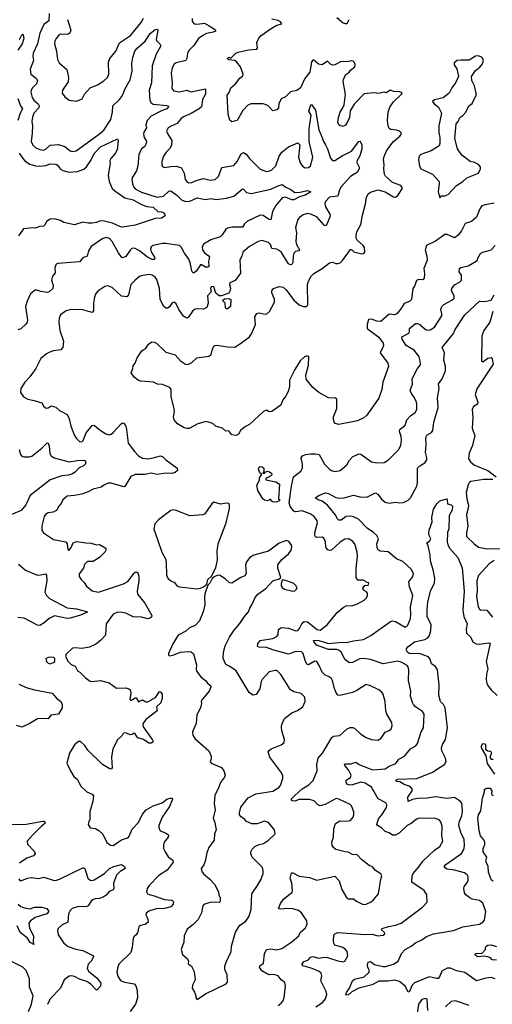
# Model space of a CAD drawing. Extents: x 2057697 to 2160550, y 827490 to 1016834.
# Tile 110 of 256: x 2108074 to 2112576, y 867623 to 876995. Entities that reach past the tile are written whole.
import ezdxf

# ---------------------------------------------------------------- set-up
doc = ezdxf.new("R2010")
doc.units = 0

msp = doc.modelspace()

# ---------------------------------------------------------------- linework, layer by layer
at = {"layer": '0CON20XD'}
for points in [[(2108354.7, 877055), (2108350.5, 876985), (2108305, 876950.5), (2108265.9, 876865), (2108244, 876765), (2108201.8, 876675), (2108198.8, 876645), (2108205.9, 876605), (2108173.6, 876525), (2108179.4, 876475), (2108233.8, 876433.8), (2108243.3, 876415), (2108233.3, 876385), (2108195.6, 876345), (2108184.5, 876325), (2108181.8, 876305), (2108192.7, 876255), (2108208.5, 876228.5), (2108248.9, 876195), (2108260, 876175), (2108255.3, 876154.7), (2108210.4, 876105), (2108195, 876066.7), (2108190.4, 876025), (2108195.6, 875985), (2108193.3, 875915), (2108183.6, 875835), (2108199.4, 875799.4), (2108226.4, 875776.4), (2108265, 875758.1), (2108305, 875754.4), (2108325, 875764.3), (2108365, 875800), (2108445, 875806.7), (2108505, 875786.7), (2108555, 875745.6), (2108575, 875740.8), (2108612.1, 875747.9), (2108835, 875907.7), (2108875, 875944.5), (2108941.8, 876045), (2108958.5, 876115), (2108960.8, 876175), (2109025, 876234.3), (2109045, 876260.8), (2109064.4, 876295), (2109077.1, 876335), (2109127.2, 876422.8), (2109144.7, 876505), (2109143.8, 876576.2), (2109150.5, 876635), (2109172.1, 876695), (2109193.5, 876725), (2109268.1, 876791.9), (2109317.6, 876862.4)], [(2109716.4, 877005), (2109716.4, 876976.4), (2109736.3, 876956.3), (2109765, 876952.3), (2109835, 876962.5), (2109877.6, 876937.6), (2109928.8, 876905), (2109938.8, 876895), (2109938.8, 876885), (2109917.5, 876875), (2109855, 876863.8), (2109817.8, 876845), (2109778.5, 876815), (2109731.9, 876748.1), (2109688.6, 876705), (2109674.2, 876675), (2109666.9, 876625), (2109658, 876605), (2109565, 876585.7), (2109545, 876572), (2109525.8, 876535), (2109518.6, 876485), (2109527.1, 876395), (2109524.4, 876344.4), (2109538.6, 876318.6), (2109595, 876307.1), (2109665, 876324.4), (2109705, 876309.5), (2109845.6, 876335.6), (2109845.6, 876285), (2109816.9, 876235), (2109805.5, 876165), (2109785, 876145.5), (2109708.9, 876101.1), (2109635, 876070.6), (2109609.4, 876050.6), (2109575, 876007.5), (2109517.8, 875982.2), (2109489.2, 875965), (2109474.2, 875935), (2109480.7, 875910.7), (2109522.5, 875845), (2109520.8, 875805), (2109506.8, 875773.2), (2109468.6, 875735), (2109445, 875696.7), (2109427.5, 875645), (2109427.7, 875607.7), (2109435.9, 875595.9), (2109455, 875588), (2109515, 875598.6), (2109565, 875600), (2109614.3, 875584.3), (2109640.8, 875535), (2109650, 875475), (2109665.8, 875455), (2109685, 875443.1), (2109715, 875444.4), (2109756.1, 875463.9), (2109825, 875482.2), (2109888.3, 875468.3), (2109935.5, 875474.5), (2109967, 875503), (2110000.9, 875589.1), (2110115, 875606.9), (2110146.4, 875643.6), (2110185, 875717.1), (2110205, 875729.2), (2110232.9, 875715), (2110264.6, 875674.6), (2110365, 875572.5), (2110425, 875550.8), (2110445, 875551.4), (2110473.6, 875563.6), (2110512.9, 875605), (2110545, 875696.2), (2110571.4, 875735), (2110635, 875785.8), (2110725, 875823.3), (2110741.2, 875805), (2110731.4, 875685), (2110745, 875631.2), (2110769.3, 875599.3), (2110795, 875584.5), (2110825, 875589.4), (2110844.3, 875605), (2110866.9, 875685), (2110832.5, 875835), (2110831.8, 875955), (2110850, 876085), (2110828.2, 876125), (2110845, 876173.8), (2110855, 876186.2), (2110891.1, 876135), (2110922.3, 875945), (2110947.3, 875895), (2110967.3, 875835), (2110986.4, 875803.6), (2111005.9, 875765.9), (2111035, 875675.8), (2111054.6, 875654.6), (2111075, 875653.6), (2111145, 875699.6), (2111236, 875744), (2111305, 875833.8), (2111317.5, 875837.5), (2111334.2, 875805), (2111331.9, 875765), (2111315, 875698.8), (2111283.2, 875643.2), (2111310, 875585), (2111292.9, 875545), (2111225, 875502.2), (2111135.9, 875404.1), (2111119.1, 875375), (2111105.4, 875314.6), (2111025.3, 875304.7), (2110988, 875265), (2110981.4, 875245), (2110986.9, 875215), (2111027.1, 875145), (2111031.9, 875125), (2110995, 875033.3), (2110975, 875040), (2110906.6, 875116.6), (2110846.7, 875145), (2110815, 875150), (2110775, 875137.1), (2110738.8, 875111.2), (2110725, 875092.5), (2110702.1, 875017.9), (2110711.2, 874965), (2110703.6, 874885), (2110710, 874855), (2110738.6, 874805), (2110734.2, 874795.8), (2110702.5, 874787.5), (2110686.9, 874773.1), (2110678.8, 874745), (2110677.1, 874685), (2110665.9, 874664.1), (2110655, 874660), (2110635, 874671.5), (2110567.4, 874777.4), (2110545, 874798.1), (2110525, 874811.1), (2110475.8, 874815.8), (2110463.3, 874855), (2110442.9, 874875), (2110385, 874892.5), (2110345, 874882), (2110264, 874835), (2110199.1, 874780.9), (2110190.8, 874745), (2110171.7, 874708.3), (2110176.7, 874583.3), (2110126.6, 874513.4), (2110075, 874490), (2110071.8, 874475), (2110080.8, 874439.2), (2110075, 874410), (2110067, 874393), (2109995, 874367.5), (2109975, 874366.2), (2109941.1, 874391.1), (2109925, 874450.8), (2109915, 874455.5), (2109898.8, 874451.2), (2109891.2, 874435), (2109898.8, 874405), (2109862, 874365), (2109870, 874295), (2109856.2, 874255), (2109825, 874238.8), (2109765, 874242.9), (2109745, 874238.6), (2109720.5, 874219.5), (2109678.7, 874161.3), (2109665, 874154.4), (2109635, 874174.3), (2109588.6, 874235), (2109565, 874290), (2109545, 874307.5), (2109523.6, 874296.4), (2109503.9, 874266.1), (2109485, 874250), (2109465, 874248.8), (2109445.7, 874265.7), (2109410.9, 874330.9), (2109404.5, 874435.5), (2109380.8, 874520.8), (2109365, 874545.6), (2109335, 874564.4), (2109315, 874568.6), (2109245, 874560), (2109215, 874548.8), (2109173.6, 874516.4), (2109134.4, 874475), (2109111.4, 874375), (2109095, 874357.1), (2109045, 874362.7), (2108995, 874406.9), (2108955, 874445.8), (2108915, 874462.5), (2108884.3, 874455.7), (2108818.6, 874411.4), (2108800.3, 874389.7), (2108787.5, 874355), (2108775.8, 874295), (2108775.9, 874224.1), (2108765, 874208.8), (2108675, 874234.4), (2108565, 874237.5), (2108516.2, 874225), (2108464, 874185), (2108451.2, 874155), (2108448, 874115), (2108455.8, 874035), (2108492, 873935), (2108485.6, 873874.4), (2108465, 873852.5), (2108395, 873842.9), (2108352.1, 873827.9), (2108328, 873815), (2108275, 873769.2), (2108228, 873675), (2108171.2, 873595), (2108124.4, 873545.6), (2108085.9, 873484.1), (2108081.2, 873445), (2108110, 873405), (2108152.7, 873382.7), (2108211.2, 873368.8), (2108285, 873348.8), (2108305, 873313.3), (2108325, 873296.7), (2108345, 873300), (2108375, 873317.8), (2108417.6, 873307.6), (2108455, 873276.4), (2108526.1, 873236.1), (2108546, 873195), (2108562, 873125), (2108595.8, 873035.8), (2108610.6, 873010.6), (2108645, 872980), (2108665, 872978), (2108680.3, 872989.7), (2108707.3, 873062.7), (2108765, 873132), (2108785, 873134), (2108830, 873095), (2108895, 873052.5), (2108925, 873044.2), (2108945, 873049.2), (2108966, 873065), (2109040.9, 873149.1), (2109055, 873156.2), (2109065, 873153.8), (2109079.7, 873139.7), (2109089.2, 873115), (2109108.6, 872965), (2109167.1, 872885), (2109205.7, 872845), (2109245, 872820.5), (2109295, 872814.5), (2109346.2, 872823.8), (2109415, 872842), (2109435, 872836.7), (2109466.1, 872806.1), (2109573.8, 872725), (2109576, 872705), (2109556.1, 872683.9), (2109525, 872676.4), (2109465, 872678.8), (2109385, 872665.7), (2109325, 872679.4), (2109265, 872665.6), (2109175, 872665.7), (2109133, 872647), (2109075, 872552), (2109065, 872549.2), (2108945, 872584.3), (2108916.8, 872583.2), (2108881.4, 872568.6), (2108848.8, 872545), (2108773.7, 872526.3), (2108725, 872499.4), (2108665, 872480), (2108595, 872466), (2108525, 872460.8), (2108486.2, 872425), (2108470, 872390), (2108446.7, 872365), (2108425, 872323.8), (2108392.7, 872307.3), (2108345, 872301.4), (2108319.2, 872285), (2108306.7, 872265), (2108294.2, 872214.2), (2108286.1, 872176.1), (2108286.1, 872136.1), (2108300.5, 872110.5), (2108395, 872046.2), (2108514.4, 872024.4), (2108526.9, 872006.9), (2108533.3, 871953.3), (2108540, 871945), (2108546.7, 871945), (2108565, 871972.5), (2108584, 872015), (2108615, 872029.4), (2108705, 872014.2), (2108755, 872012.9), (2108805, 871996.7), (2108835, 872000), (2108896.1, 871966.1), (2108895.8, 871945), (2108885.7, 871925), (2108835, 871876.7), (2108775, 871837.5), (2108721.7, 871838.3), (2108691.7, 871808.3), (2108682.5, 871775), (2108641.2, 871718.8), (2108642, 871695), (2108661.2, 871665), (2108687.9, 871637.9), (2108711.7, 871601.7), (2108765, 871558.8), (2108825, 871546), (2109063.8, 871625), (2109103, 871647), (2109165, 871726), (2109175, 871736.7), (2109195, 871736.7), (2109207.9, 871697.9), (2109208.8, 871655), (2109194.4, 871554.4), (2109197.9, 871527.9), (2109265, 871440), (2109331.4, 871325), (2109331.3, 871308.7), (2109315, 871296.9), (2109295, 871293.5), (2109235, 871308.9), (2109155, 871310.8), (2109085.5, 871345.5), (2109051.7, 871351.7), (2109005, 871354.2), (2108966.2, 871335), (2108899.2, 871245), (2108892.5, 871135), (2108843.8, 871085), (2108799.7, 871050.3), (2108737.9, 871022.1), (2108665, 871008.6), (2108605, 871017.5), (2108576.1, 871013.9), (2108516.7, 870955), (2108510, 870935), (2108535, 870886.7), (2108565, 870856.7), (2108603, 870843), (2108625, 870797.5), (2108647.5, 870785), (2108700.9, 870730.9), (2108745, 870700), (2108765, 870695.7), (2108845, 870706), (2108925, 870683.3), (2108995, 870631.2), (2109085, 870635.8), (2109115, 870626.7), (2109126.2, 870615), (2109134, 870585), (2109123.3, 870525), (2109133.9, 870513.9), (2109175, 870538.8), (2109185, 870538.8), (2109205, 870502.5), (2109245, 870520), (2109275, 870502.9), (2109295, 870503.5), (2109367.7, 870542.3), (2109405, 870600.8), (2109420, 870595), (2109432.5, 870575), (2109432.2, 870537.8), (2109417.8, 870492.2), (2109376.2, 870455), (2109383.8, 870415), (2109275.7, 870335), (2109247.3, 870292.7), (2109250.9, 870265), (2109337.1, 870145), (2109345.8, 870125), (2109342.7, 870117.3), (2109325, 870108.6), (2109305, 870108.9), (2109253.1, 870143.1), (2109198.3, 870158.3), (2109188.8, 870171.2)], [(2108531.2, 876995), (2108560, 876895), (2108555.3, 876874.7), (2108545, 876862.2), (2108525, 876853.3), (2108462.4, 876857.6), (2108444, 876845), (2108421.4, 876815), (2108408.7, 876791.3), (2108404.4, 876765), (2108426.4, 876696.4), (2108434.4, 876615), (2108449.2, 876585), (2108522.1, 876522.1), (2108539.4, 876445), (2108536.2, 876403.8), (2108482, 876325), (2108480, 876295), (2108505, 876260), (2108545, 876228.8), (2108615, 876218.8), (2108669.7, 876240.3), (2108692.8, 876287.2), (2108745.8, 876345), (2108815, 876375.8), (2108876.1, 876413.9), (2108910, 876445), (2108924.4, 876475), (2108921.1, 876588.9), (2108933.1, 876625), (2108989.4, 876695), (2109025.5, 876774.5), (2109129.2, 876845), (2109231.7, 876968.3), (2109255, 877008)], [(2112595, 875247.1), (2112506.8, 875233.2), (2112475, 875222.5), (2112456.7, 875195), (2112425, 875114), (2112376.7, 875075), (2112316.7, 875055), (2112282.5, 874985), (2112250, 874945), (2112215, 874920), (2112145, 874949.4), (2112125, 874950.6), (2112034, 874886), (2111950, 874845), (2111938.1, 874805), (2111953.1, 874745), (2111955.7, 874704.3), (2111924.3, 874625), (2111930, 874575), (2111925.8, 874534.2), (2111915, 874520), (2111875, 874522), (2111855, 874513.3), (2111836.8, 874463.2), (2111819.2, 874435), (2111805, 874330), (2111786.8, 874313.2), (2111735, 874292), (2111705, 874242.5), (2111665.8, 874195), (2111645, 874185.8), (2111595, 874192.5), (2111515, 874123.1), (2111475, 874126.7), (2111424.2, 874145.8), (2111397.7, 874142.3), (2111382.9, 874095), (2111385.6, 874055), (2111494.1, 873974.1), (2111537.5, 873915), (2111539.2, 873895), (2111532.1, 873877.9), (2111508.8, 873825), (2111580, 873725), (2111586.7, 873695), (2111532.5, 873545), (2111523.8, 873475), (2111495, 873392.5), (2111380.3, 873229.7), (2111353.3, 873205), (2111292.7, 873177.3), (2111115, 873141.2), (2111080.5, 873150.5), (2111070, 873165), (2111063.8, 873195), (2111064, 873215), (2111095.6, 873295), (2111094.3, 873384.3), (2111082.5, 873392.5), (2111015, 873396), (2110923.3, 873445), (2110866, 873495), (2110802.8, 873572.8), (2110799.7, 873610.3), (2110826, 873705), (2110827.5, 873785), (2110822.5, 873792.5), (2110805, 873793.3), (2110787.5, 873785), (2110745, 873748), (2110696, 873664), (2110645.4, 873565), (2110645.5, 873505), (2110635.7, 873465), (2110608.3, 873411.7), (2110581.2, 873375), (2110562.5, 873325), (2110475, 873266.7), (2110450.7, 873260.7), (2110425, 873277.5), (2110396, 873264), (2110265, 873143.8), (2110215, 873116.7), (2110177.5, 873085), (2110159.3, 873050.7), (2110135, 873037.5), (2110095, 873042.5), (2110065, 873080), (2110038.3, 873078.3), (2110005, 873107.5), (2109945, 873123.8), (2109915, 873150), (2109850.7, 873170.7), (2109771.2, 873148.8), (2109687, 873103), (2109665, 873102.5), (2109640.9, 873110.9), (2109577.6, 873147.6), (2109546, 873185), (2109540.8, 873215), (2109550, 873265), (2109544.5, 873294.5), (2109515.7, 873405), (2109515.7, 873475), (2109505, 873493.3), (2109435, 873522), (2109386.1, 873526.1), (2109350, 873545), (2109225, 873553.8), (2109205, 873560), (2109165, 873592.5), (2109137.5, 873635), (2109152.5, 873675), (2109155, 873700), (2109173.6, 873726.4), (2109193.3, 873775), (2109238.3, 873841.7), (2109275, 873866.7), (2109300, 873905), (2109332.3, 873927.7), (2109355, 873926.7), (2109376.7, 873915), (2109465, 873830.8), (2109554.4, 873804.4), (2109605, 873747.5), (2109655, 873716.2), (2109675, 873711.2), (2109715, 873732), (2109762.5, 873775), (2109877.3, 873792.7), (2109894.1, 873805.9), (2109916.7, 873873.3), (2109923.6, 873886.4), (2109936.4, 873893.6), (2109953.6, 873896.4), (2110055, 873880), (2110125, 873877.5), (2110176.6, 873913.4), (2110262, 873975), (2110282.9, 874005), (2110318.9, 874095), (2110314.3, 874165.7), (2110331.7, 874198.3), (2110354.2, 874205.8), (2110395.9, 874194.1), (2110425, 874192.9), (2110455, 874216.7), (2110502.5, 874305), (2110501.4, 874335), (2110476.7, 874395), (2110477.5, 874415), (2110493.3, 874435), (2110545, 874454.2), (2110585, 874450), (2110612.9, 874425), (2110686.9, 874325), (2110735, 874282.2), (2110774.2, 874265.8), (2110805.6, 874264.4), (2110816.8, 874273.2), (2110818.6, 874285), (2110815.7, 874474.3), (2110824.4, 874505.6), (2110850.8, 874555), (2110875, 874578.6), (2110954.3, 874625.7), (2111025, 874682), (2111055, 874688), (2111084.4, 874674.4), (2111105, 874673.1), (2111128, 874682), (2111148.5, 874701.5), (2111225, 874808.8), (2111235, 874806.7), (2111255.6, 874785.6), (2111334, 874766), (2111350.8, 874769.2), (2111362, 874785), (2111360, 874825), (2111345.4, 874845.4), (2111290, 874895), (2111279.2, 874915), (2111278.3, 874941.7), (2111287.1, 874975), (2111323.6, 875046.4), (2111339.5, 875135), (2111371.8, 875255), (2111375.5, 875295), (2111395, 875337.1), (2111416.3, 875353.7), (2111485.6, 875374.4), (2111555, 875355.3), (2111635, 875308.6), (2111655, 875305.7), (2111675, 875320), (2111718.6, 875385), (2111718.7, 875398.7), (2111705, 875417.1), (2111625, 875446.4), (2111560, 875505), (2111550.5, 875525), (2111543.2, 875573.2), (2111545.6, 875615), (2111538.1, 875665), (2111546.2, 875693.8), (2111568.5, 875745), (2111610, 875805), (2111635.7, 875835), (2111695.6, 875885), (2111709.4, 875905), (2111710, 875915), (2111692.4, 875932.4), (2111663.8, 875943.8), (2111610.6, 875950.6), (2111595, 875959.2), (2111583.6, 875983.6), (2111578.9, 876035), (2111584.6, 876114.6), (2111598.9, 876161.1), (2111635, 876211.9), (2111710.8, 876285), (2111716, 876295), (2111712, 876302), (2111695, 876308.5), (2111635, 876310.6), (2111605, 876324.3), (2111565, 876300), (2111545, 876306.2), (2111496.6, 876293.4), (2111445, 876300), (2111355, 876288), (2111260.6, 876189.4), (2111222.4, 876127.6), (2111215.6, 876065), (2111194.2, 876015), (2111177.6, 875992.4), (2111155, 875978.8), (2111125, 875986.2), (2111114, 875995), (2111105.8, 876015.8), (2111110.8, 876065), (2111127, 876113), (2111150.8, 876155), (2111164.2, 876185.8), (2111178.6, 876285), (2111155.8, 876405), (2111157.5, 876425), (2111178.9, 876471.1), (2111213.8, 876495), (2111226.7, 876515), (2111266, 876545), (2111269.5, 876569.5), (2111260.7, 876590.7), (2111250, 876600), (2111235, 876602), (2111195, 876594.2), (2111135, 876597.5), (2111076, 876566), (2111055, 876562.2), (2111035, 876570.6), (2111005, 876600.8), (2110955, 876564.3), (2110921.1, 876571.1), (2110875, 876610), (2110865, 876610.8), (2110855, 876593.3), (2110836.4, 876495), (2110789.2, 876435), (2110750, 876345), (2110715, 876320), (2110655, 876308), (2110605, 876260), (2110565, 876240), (2110541.2, 876195), (2110538.8, 876155), (2110525, 876136.7), (2110485, 876127.5), (2110437, 876177), (2110395, 876194), (2110355, 876194.2), (2110275, 876192.9), (2110245, 876178.9), (2110200.8, 876129.2), (2110145, 876034), (2110095, 876023.8), (2110075, 876037.5), (2110061.2, 876095), (2110050, 876275), (2110069.1, 876300.9), (2110084.2, 876345), (2110131.4, 876385), (2110172.2, 876437.8), (2110199.3, 876460.7), (2110202.5, 876475), (2110177.4, 876547.4), (2110141.2, 876591.2), (2110125, 876606.7), (2110065, 876612.5), (2110050, 876625), (2110065, 876637.5), (2110085, 876630), (2110134.2, 876675.8), (2110155, 876686.2), (2110255, 876706.9), (2110334.5, 876715.5), (2110340, 876725), (2110333.9, 876776.1), (2110350.9, 876819.1), (2110375, 876843.1), (2110469.7, 876910.3), (2110525, 876941.5), (2110572.5, 876955), (2110558, 876975), (2110537.5, 876987.5)], [(2110537.5, 876987.5), (2110475, 876999.4)], [(2111096.1, 877016.1), (2111155, 876963.3), (2111175, 876957.5)], [(2111175, 876957.5), (2111195, 876960), (2111212.5, 876995)], [(2109317.6, 876862.4), (2109365, 876900.6), (2109387.5, 876905), (2109391.2, 876895), (2109375.7, 876805), (2109380.9, 876790.9), (2109408.8, 876765), (2109420, 876745), (2109373.4, 876666.6), (2109336.1, 876555), (2109329.6, 876395), (2109308.9, 876325), (2109315.3, 876225.3), (2109325, 876204.4), (2109345, 876190.8), (2109475, 876178.9), (2109487.5, 876175), (2109492.2, 876165), (2109475, 876145.5), (2109425, 876128), (2109327.5, 876075), (2109288.5, 876035), (2109277.1, 875995), (2109281.1, 875965), (2109256.4, 875925), (2109253.8, 875905), (2109258.5, 875875), (2109278.5, 875845), (2109283.5, 875825), (2109265, 875788.1), (2109235, 875764), (2109207.9, 875712.1), (2109201.1, 875605), (2109187.3, 875557.3), (2109148.6, 875495), (2109143.1, 875475), (2109150.7, 875420.7), (2109160.2, 875400.2), (2109175.5, 875385.5), (2109235, 875354.5), (2109385, 875306.4), (2109445, 875314.6), (2109495, 875361.9), (2109515, 875365.5), (2109571.1, 875325), (2109615, 875280.4), (2109655, 875265.3), (2109695, 875268), (2109765, 875298.8), (2109845, 875282.5), (2109895, 875293.8), (2109945, 875284.6), (2110045, 875296.4), (2110114.6, 875315.4), (2110195, 875384), (2110205, 875382), (2110235, 875349.2), (2110279.1, 875340.9), (2110466.9, 875383.1), (2110535, 875413.8), (2110575, 875427.1), (2110609.4, 875399.4), (2110658.1, 875378.1), (2110695, 875350.5), (2110747.3, 875352.7), (2110815, 875369.4), (2110847.5, 875355), (2110795, 875326), (2110740.3, 875309.7), (2110685, 875278.8), (2110665, 875279.5), (2110605, 875304.2), (2110575, 875298.8), (2110515, 875226.7), (2110482.1, 875167.9), (2110465, 875090), (2110445, 875095.7), (2110395, 875131.4), (2110365.7, 875134.3), (2110245, 875076.8), (2110215, 875052.3), (2110195, 875021.3), (2110098.4, 875018.4), (2110055, 875010), (2110033.5, 874995), (2110004.1, 874945.9), (2109985, 874928.5), (2109895, 874898.6), (2109825, 874858.6), (2109811.4, 874828.6), (2109816.1, 874803.9), (2109835, 874775.6), (2109870.3, 874750.3), (2109881.5, 874735), (2109874.2, 874695), (2109875, 874646.2), (2109865, 874638.5), (2109845, 874638.2), (2109805, 874662.9), (2109795, 874660), (2109755, 874602.2), (2109735, 874586), (2109725, 874586.2), (2109715, 874603.3), (2109697.5, 874685), (2109685.4, 874715), (2109643, 874773), (2109615, 874827.1), (2109595, 874845.5), (2109465, 874863.3), (2109435, 874863.1), (2109345, 874845.8), (2109328, 874832), (2109320, 874815), (2109327.9, 874785), (2109358.5, 874735), (2109361.1, 874718.9), (2109355, 874711.1), (2109335, 874712.5), (2109291.9, 874735), (2109215, 874793.8), (2109175, 874815.5), (2109155, 874819.4), (2109142.6, 874817.4), (2109125, 874802.5), (2109085, 874740), (2109055, 874728.1), (2109042.9, 874735), (2109015, 874774.2), (2108955, 874882.2), (2108930.5, 874910.5), (2108902.5, 874922.5), (2108865, 874913.1), (2108755, 874837.5), (2108730, 874795), (2108716.2, 874745), (2108675, 874728), (2108645, 874691.4), (2108436.4, 874673.6), (2108422.3, 874667.7), (2108408, 874635), (2108412.5, 874585), (2108388, 874555), (2108376, 874515), (2108393.8, 874465), (2108388.8, 874435), (2108355.8, 874404.2), (2108335, 874397.5), (2108275, 874407.1), (2108225, 874423.8), (2108178, 874385), (2108144.6, 874315.4), (2108129.5, 874265), (2108147.5, 874135), (2108145.7, 874114.3), (2108134.2, 874095.8), (2108085, 874052), (2108055, 874041.2)], [(2108073.6, 876805), (2108095, 876851.5), (2108105, 876856.7), (2108108.9, 876848.9), (2108113.3, 876816.7), (2108098.9, 876765), (2108058.1, 876705)], [(2112075, 875300), (2112093, 875317), (2112125, 875317.5), (2112155, 875330), (2112234.4, 875415.6), (2112296.2, 875455), (2112335, 875488.8), (2112443.3, 875535), (2112463.8, 875575), (2112463.3, 875595), (2112445, 875616.2), (2112405.8, 875635.8), (2112364.1, 875644.1), (2112285.5, 875705.5), (2112244.2, 875764.2), (2112220, 875865), (2112233.3, 876005), (2112250, 876025), (2112266.1, 876063.9), (2112295, 876083.3), (2112323.3, 876115), (2112351.2, 876175), (2112385, 876197.5), (2112422, 876275), (2112423.8, 876295), (2112405.8, 876365.8), (2112380, 876415), (2112377.5, 876455), (2112415, 876510), (2112458.3, 876541.7), (2112482.5, 876575), (2112492.5, 876605), (2112480, 876635), (2112445, 876650), (2112415, 876647.5), (2112355, 876610), (2112275, 876610), (2112242.5, 876605), (2112212.5, 876585), (2112213.8, 876565), (2112237.3, 876527.3), (2112252.5, 876455), (2112226, 876395), (2112190.8, 876345), (2112166, 876295), (2112108.3, 876251.7), (2112025, 876233.3), (2112007.5, 876215), (2112022.5, 876195), (2112062.3, 876162.3), (2112090.8, 876105), (2112066, 875985), (2112067, 875917), (2112076.7, 875875), (2112076.7, 875815), (2112070, 875795), (2111995, 875748), (2111896.8, 875713.2), (2111880, 875695), (2111874, 875665), (2111881.2, 875605), (2111895, 875576.2), (2112005, 875523.8), (2112068.8, 875455), (2112071.2, 875435), (2112060, 875355), (2112075, 875300)], [(2108057.8, 876245), (2108081.6, 876175), (2108100.9, 876145), (2108078.6, 876105), (2108055, 876034.4)], [(2108070.3, 875725), (2108102.7, 875675), (2108126.8, 875646.8), (2108169.7, 875620.3), (2108225, 875602.4), (2108265, 875599.8), (2108321.9, 875608.1), (2108365, 875621.8), (2108418.3, 875618.3), (2108435, 875610.6), (2108462.5, 875572.5), (2108485, 875560), (2108545, 875543.2), (2108625, 875548.6), (2108685, 875573.4), (2108709.6, 875595), (2108752, 875655), (2108785, 875721.9), (2108845, 875783.3), (2109005, 875860), (2109012.5, 875845), (2109001.4, 875755), (2108985, 875720), (2108943.3, 875675), (2108933.8, 875655), (2108936.4, 875626.4), (2108918.5, 875515), (2108925.6, 875455), (2108956.5, 875386.5), (2108979.1, 875365), (2109075, 875298.8), (2109155, 875280.5), (2109234.2, 875234.2), (2109286, 875216), (2109345, 875210.5), (2109390.6, 875170.6), (2109426, 875166), (2109446.7, 875156.7), (2109460, 875135), (2109457.5, 875125), (2109425, 875104.2), (2109365, 875103.8), (2109175, 875039.5), (2109055, 875019.2), (2109035, 875022), (2108957.2, 875057.2), (2108865, 875079.1), (2108835, 875077.5), (2108805, 875063.3), (2108765, 875056.7), (2108725, 875056.5), (2108675, 875067.5), (2108595, 875041.9), (2108495, 875065.6), (2108462.8, 875082.8), (2108415, 875097.3), (2108385, 875100.6), (2108363.3, 875095), (2108330, 875075), (2108316.2, 875045), (2108300, 875030), (2108263.4, 875026.6), (2108225, 875011.9), (2108203.2, 875013.2), (2108112, 875005), (2108062.6, 874937.4)], [(2110535.6, 871144.4), (2110539.7, 871190.3), (2110565, 871209.5), (2110635, 871203.6), (2110705, 871176.7), (2110725, 871180.6), (2110741.1, 871198.9), (2110765, 871251.2), (2110785, 871268), (2110815, 871264), (2110909.3, 871189.3), (2110935, 871185.6), (2111004.3, 871235), (2111097.6, 871352.4), (2111155, 871401.4), (2111185, 871414.2), (2111245, 871419.2), (2111285, 871432.5), (2111355, 871471.2), (2111377.3, 871492.7), (2111386.2, 871515), (2111386.4, 871536.4), (2111378.3, 871548.3), (2111350, 871565), (2111343.8, 871585), (2111365, 871612.5), (2111395, 871610), (2111400, 871635), (2111375, 871640), (2111362.5, 871655), (2111345, 871661.2), (2111295, 871660), (2111279.2, 871685), (2111280.6, 871775), (2111292.2, 871885), (2111290, 871925), (2111266.9, 872005), (2111242.8, 872032.8), (2111205, 872052.9), (2111170.3, 872049.7), (2111128.2, 872021.8), (2111045, 871944.4), (2111025, 871940.8), (2111008.7, 871948.7), (2110990.5, 871975), (2110986.2, 872025), (2110970.2, 872060.2), (2110955, 872068.9), (2110905, 872067.1), (2110893, 872073), (2110886.9, 872085), (2110889.7, 872125), (2110911.9, 872205), (2110908, 872225), (2110879.2, 872265), (2110842.6, 872292.6), (2110765, 872318.6), (2110705, 872311.9), (2110685, 872318.1), (2110650.7, 872360.7), (2110640, 872395), (2110661.9, 872555), (2110683.8, 872645), (2110753.8, 872696.2), (2110768.5, 872725), (2110768.2, 872765), (2110756.9, 872825), (2110767.6, 872842.4), (2110795.7, 872855), (2110845, 872862.9), (2110893.2, 872863.2), (2110925.3, 872855.3), (2110977.8, 872765), (2111026, 872715), (2111045, 872702.5), (2111075, 872695.8), (2111125.5, 872704.5), (2111191.8, 872758.2), (2111216.4, 872803.6), (2111245, 872834.2), (2111305, 872864), (2111325, 872858), (2111426.6, 872786.6), (2111475.7, 872775.7), (2111545, 872780.8), (2111588.8, 872805), (2111685, 872904), (2111705.4, 872944.6), (2111712.1, 872995), (2111708.8, 873028.8), (2111692.9, 873075), (2111694, 873095), (2111746.2, 873135), (2111762.5, 873185), (2111798, 873225), (2111840, 873255), (2111855.6, 873285), (2111857.6, 873332.4), (2111852.5, 873355), (2111835, 873396), (2111805, 873436), (2111794.6, 873465.4), (2111814.5, 873525), (2111812.3, 873575), (2111864.5, 873675.5), (2111890.8, 873709.2), (2111888.9, 873748.9), (2111879.4, 873785), (2111835.6, 873845), (2111756.7, 873895), (2111716.4, 873955), (2111713.1, 873975), (2111780, 874010), (2111786.7, 874025), (2111787.1, 874055), (2111845, 874101.9), (2111865, 874102.5), (2111885, 874094.5), (2111935, 874048.6), (2111955, 874038.1), (2111985, 874043.1), (2112025, 874069.2), (2112095.5, 874174.5), (2112096.9, 874195), (2112084.5, 874235), (2112093.8, 874265), (2112115, 874284.6), (2112191.2, 874325), (2112213.8, 874345), (2112214, 874365), (2112187.5, 874415), (2112189.2, 874435), (2112215, 874472.5), (2112263.8, 874495), (2112284, 874515), (2112284.2, 874564.2), (2112260.8, 874595), (2112265, 874626.7), (2112275, 874636.2), (2112347.6, 874652.4), (2112423.3, 874695), (2112433.8, 874705), (2112438.8, 874725), (2112465, 874770), (2112485, 874782.5), (2112520.8, 874790.8), (2112565.6, 874804.4), (2112603.8, 874845)], [(2110055, 874242), (2110045, 874242), (2110035, 874253.3), (2110030, 874295), (2110012.5, 874315), (2110010, 874325), (2110025, 874337.5), (2110065, 874340), (2110085, 874330), (2110083.3, 874265), (2110055, 874242)], [(2111225, 872269.4), (2111185, 872266.8), (2111135, 872231.9), (2111115, 872230.8), (2111100, 872245), (2111080.4, 872285), (2111004.8, 872374.8), (2110955, 872411.1), (2110917.5, 872425), (2110890, 872445), (2110925, 872467.1), (2110985, 872492.5), (2111014.6, 872484.6), (2111085, 872445.6), (2111115, 872440), (2111166.4, 872443.6), (2111255, 872469.4), (2111315, 872452.5), (2111380.7, 872449.3), (2111465, 872492.5), (2111485, 872480), (2111519.8, 872429.8), (2111555, 872401.1), (2111595, 872393.3), (2111655, 872403.1), (2111695, 872395.6), (2111731.3, 872398.7), (2111775, 872422), (2111795.6, 872444.4), (2111855.8, 872555), (2111864.2, 872585), (2111862.5, 872725), (2111885, 872746.9), (2111933.8, 872776.2), (2111952.2, 872805), (2111952.5, 872825), (2111938.5, 872875), (2111947.1, 872945), (2111942.5, 873017.5), (2111955.5, 873044.5), (2111995.4, 873064.6), (2112010.6, 873085), (2112018.9, 873165), (2112060, 873305), (2112055.5, 873395), (2112068.5, 873485), (2112062.5, 873527.5), (2112100, 873575), (2112128.9, 873651.1), (2112130, 873695), (2112115.6, 873755), (2112120, 873825), (2112098.8, 873875), (2112205, 874007.5), (2112221.8, 874045), (2112314.4, 874185.6), (2112454, 874316), (2112503.9, 874313.9), (2112565, 874324.3), (2112593.5, 874375)], [(2112582.1, 874217.9), (2112552, 874115), (2112494, 874035), (2112475.8, 873984.2), (2112472.5, 873745), (2112485, 873738), (2112535, 873772.5), (2112565, 873780), (2112575.7, 873765.7), (2112585.8, 873715), (2112428.6, 873481.4), (2112414.2, 873425), (2112438.1, 873358.1), (2112433.8, 873336.2), (2112397.6, 873312.4), (2112385.3, 873285), (2112391, 873205), (2112385.6, 873105.6), (2112410, 873035), (2112383.3, 872935), (2112355, 872870), (2112350.8, 872815), (2112367.5, 872785), (2112405, 872754), (2112535, 872703.2), (2112611.4, 872645)], [(2108067.8, 872905), (2108082.9, 872855), (2108095, 872840), (2108115, 872832.5), (2108167, 872833), (2108189.7, 872840.3), (2108285, 872915.6), (2108318.6, 872951.4), (2108335, 872965.8), (2108345, 872963.8), (2108354.6, 872934.6), (2108362.7, 872865), (2108375.6, 872845), (2108404, 872825), (2108545, 872786.4), (2108625, 872800), (2108685, 872800.9), (2108700, 872795), (2108701.2, 872768.8), (2108682.4, 872747.6), (2108640.9, 872729.1), (2108601.2, 872688.8), (2108570, 872670), (2108535, 872658.9), (2108475, 872652.7), (2108365, 872614.4), (2108174.2, 872465), (2108133.2, 872376.8), (2108088.3, 872321.7), (2107968.3, 872271.7)], [(2110515, 872403.8), (2110482.5, 872405), (2110470, 872415), (2110465, 872430), (2110433.6, 872416.4), (2110405, 872421.2), (2110390, 872435), (2110342.3, 872512.3), (2110333.1, 872565), (2110357, 872613), (2110360, 872635), (2110380, 872665), (2110363, 872683), (2110350, 872715), (2110354, 872735), (2110365, 872742), (2110385, 872740), (2110398.8, 872725), (2110400, 872695), (2110390, 872680), (2110405, 872680), (2110411.7, 872688.3), (2110435, 872696.2), (2110455, 872692.5), (2110477.1, 872675), (2110474.2, 872655.8), (2110432.5, 872635), (2110420, 872625), (2110420, 872615), (2110515, 872597.5), (2110547.5, 872575), (2110540, 872435), (2110548.3, 872428.3), (2110550, 872415), (2110515, 872403.8)], [(2112581.7, 872618.3), (2112495, 872617.5), (2112372.1, 872597.9), (2112355, 872585.8), (2112345, 872568), (2112327.9, 872495), (2112334.1, 872435), (2112348.5, 872375), (2112346.5, 872345), (2112330, 872285), (2112344.3, 872175), (2112329.4, 872115), (2112331.4, 872075), (2112402.5, 872005), (2112445, 871974.5), (2112525, 871958.4), (2112685, 871961.8)], [(2111991.5, 871181.5), (2111994.6, 871235), (2111955.5, 871315), (2111954.5, 871375), (2111961.5, 871455), (2111991.1, 871565), (2112025, 871632), (2112029.2, 871675), (2112016.7, 871745), (2111986.5, 871845), (2111985, 871901.2), (2111965.4, 871985.4), (2111952, 872015), (2111978.9, 872031.1), (2111991.4, 872055), (2111974, 872085), (2111970.8, 872105), (2111974.4, 872135.6), (2112002, 872215), (2111999.2, 872255), (2112015.4, 872335), (2112050.2, 872389.8), (2112075.5, 872414.5), (2112140, 872435), (2112147.5, 872425), (2112150, 872385), (2112185, 872376.2), (2112195.7, 872365), (2112195, 872326.7), (2112164.3, 872275), (2112160.9, 872149.1), (2112150.4, 872115), (2112146.1, 872025), (2112150.9, 871995), (2112170.2, 871960.2), (2112247.1, 871875), (2112288.9, 871778.9), (2112307.1, 871555), (2112296.6, 871375), (2112303.9, 871315), (2112337.3, 871245), (2112326.5, 871193.5), (2112330.8, 871155), (2112365.5, 871125), (2112395, 871070.6), (2112423.1, 871053.1), (2112455, 871051.5), (2112542.9, 871062.9), (2112557.1, 871057.1), (2112517.3, 870885), (2112533.8, 870815), (2112521.5, 870765), (2112518, 870715), (2112524.7, 870675), (2112539.3, 870649.3), (2112564.7, 870615), (2112621.3, 870561.3)], [(2109765, 871576.7), (2109795, 871583.3), (2109825, 871596.7), (2109858.3, 871621.7), (2109867.5, 871665), (2109901.7, 871698.3), (2109941.3, 871778.7), (2109957.1, 871855), (2109954.3, 871935), (2109964.2, 872005), (2110040, 872205), (2110073.6, 872343.6), (2110073, 872373), (2110065, 872390), (2110045, 872392.5), (2109986.4, 872383.6), (2109925, 872402.5), (2109904.2, 872385.8), (2109835, 872286.7), (2109818.8, 872281.2), (2109695, 872271.9), (2109565, 872324), (2109535, 872328.8), (2109515, 872323.3), (2109396.2, 872235), (2109362, 872195), (2109352, 872145), (2109388.1, 872048.1), (2109428.6, 871925), (2109464.2, 871864.2), (2109470.9, 871830.9), (2109471.2, 871705), (2109490, 871675), (2109512.9, 871652.9), (2109547.3, 871637.3), (2109572.5, 871605), (2109595, 871596.2), (2109765, 871576.7)], [(2110895, 867598), (2110958.8, 867641.2), (2110986.9, 867675), (2110998.6, 867715), (2110994.3, 867744.3), (2110941.2, 867845), (2110950.8, 867895), (2110945, 867918), (2110928, 867935), (2110861.2, 867965), (2110775, 867989.6), (2110761.1, 868005), (2110785, 868031.2), (2110824.1, 868045.9), (2110845, 868070.6), (2110865, 868077.1), (2110925, 868063.5), (2110975, 868071.9), (2111005, 868068.9), (2111105, 868035.7), (2111155, 868028.6), (2111171.2, 868035), (2111200, 868085), (2111194.3, 868125), (2111179.2, 868145), (2111152.4, 868162.4), (2111077.1, 868187.1), (2111065.5, 868205), (2111064.6, 868225), (2111067.3, 868285), (2111076.2, 868295), (2111105, 868305.5), (2111365, 868286.5), (2111431.7, 868291.7), (2111485, 868276), (2111535, 868282), (2111552.5, 868295), (2111550, 868305), (2111520.5, 868330.5), (2111528, 868345), (2111586.2, 868365), (2111655, 868374.7), (2111708.8, 868395), (2111912.7, 868547.3), (2111956.7, 868595), (2111952.5, 868665), (2111927.1, 868705), (2111808.6, 868785), (2111811.5, 868845), (2111822.1, 868867.9), (2111880, 868935), (2111915, 868986), (2112025, 869088.6), (2112075, 869125.8), (2112104.5, 869175), (2112094.6, 869225), (2112098.5, 869315), (2112085, 869360), (2112069.3, 869379.3), (2112025, 869394.2), (2111955, 869390), (2111882.5, 869395), (2111855, 869384), (2111804.6, 869345.4), (2111765, 869324.3), (2111689.4, 869250.6), (2111655, 869232.9), (2111625, 869234.2), (2111595, 869254.2), (2111556.9, 869266.9), (2111525, 869298.8), (2111483.6, 869323.6), (2111477.1, 869335), (2111492.2, 869387.8), (2111525, 869426), (2111568.5, 869495), (2111571.7, 869521.7), (2111562, 869542), (2111490.2, 869580.2), (2111425, 869690.6), (2111365, 869728.2), (2111325, 869737.5), (2111245, 869711.1), (2111215, 869707.5), (2111195, 869718), (2111182.5, 869735), (2111183.8, 869755), (2111225, 869781.2), (2111232, 869805), (2111205.7, 869855), (2111170, 869895), (2111168.6, 869905), (2111175, 869910.6), (2111227.6, 869912.4), (2111275, 869928.6), (2111306.9, 869906.9), (2111435, 869853.3), (2111555, 869862.9), (2111595, 869888.9), (2111656.2, 869913.8), (2111685, 869956), (2111738.8, 869985), (2111796.2, 870055), (2111846.8, 870083.2), (2111865, 870106.2), (2111900, 870215), (2111920.5, 870255), (2111926.9, 870385), (2111910.2, 870410.2), (2111842.9, 870455), (2111824.3, 870475), (2111815.6, 870495), (2111795.8, 870555), (2111800.8, 870605), (2111777.8, 870705), (2111780, 870805), (2111775.6, 870835), (2111765, 870848.9), (2111715, 870877.7), (2111675, 870889.6), (2111535, 870863.1), (2111415.4, 870905.4), (2111345, 870915.4), (2111315, 870910.4), (2111245, 870875.5), (2111214.5, 870874.5), (2111173.2, 870903.2), (2111137.7, 870975), (2111115, 870994.6), (2111095, 871000.9), (2111015, 871000.6), (2110900, 871040), (2110875.7, 871075), (2110873.8, 871085), (2110885, 871088.5), (2110924.2, 871085), (2111015, 871057.4), (2111145, 871069.7), (2111185, 871067.3), (2111255, 871083.2), (2111350, 871095), (2111418.1, 871131.9), (2111605, 871266.9), (2111625, 871271.9), (2111655, 871265.8), (2111745, 871211.2), (2111767.5, 871225), (2111793.3, 871285), (2111799.5, 871325), (2111797.3, 871405), (2111819.5, 871515), (2111785.8, 871595), (2111780, 871645), (2111820, 871695), (2111826, 871725), (2111803.8, 871765), (2111725, 871837.5), (2111665, 871862.5), (2111585, 871929.2), (2111507, 871937), (2111487.9, 871947.9), (2111477.8, 871967.8), (2111474.6, 872005.4), (2111493.1, 872055), (2111475.6, 872085), (2111444.5, 872115), (2111384.6, 872155), (2111300.1, 872240.1), (2111255, 872262.7), (2111225, 872269.4)], [(2109765, 867670), (2109845, 867723.8), (2110040.7, 867819.3), (2110052.5, 867835), (2110050, 867905), (2110027.5, 867955), (2110027.1, 867985), (2110040, 868025), (2110089.4, 868125), (2110092, 868175), (2110131.2, 868308.8), (2110172.7, 868377.3), (2110225, 868411.2), (2110255.7, 868455), (2110279.4, 868525), (2110284.2, 868675), (2110340, 868755), (2110372.9, 868815), (2110392.1, 868867.9), (2110394.4, 868895), (2110386.9, 868925), (2110288.1, 869025), (2110275.8, 869055), (2110276, 869075), (2110289.7, 869100.3), (2110315, 869124), (2110355, 869144), (2110395.5, 869154.5), (2110445, 869183.8), (2110507.5, 869245), (2110500, 869285), (2110445, 869353.8), (2110405, 869365.8), (2110335, 869341.2), (2110285, 869340), (2110235, 869363.3), (2110216.7, 869385), (2110185, 869406), (2110169.2, 869425), (2110167.1, 869445), (2110179.4, 869500.6), (2110251.3, 869588.7), (2110325, 869625.6), (2110485, 869651.9), (2110543, 869687), (2110560, 869705), (2110582, 869775), (2110580.5, 869800.5), (2110562, 869835), (2110455.6, 869975), (2110441.4, 870025), (2110450.3, 870039.7), (2110471.2, 870055), (2110565, 870091.9), (2110594.3, 870115.7), (2110597.5, 870145), (2110570.8, 870225), (2110568, 870265), (2110570.8, 870285), (2110597, 870343), (2110665, 870395.8), (2110719.3, 870420.7), (2110770, 870455), (2110794, 870505), (2110789.2, 870545), (2110755, 870580), (2110685, 870598), (2110655, 870616.2), (2110563, 870763), (2110525, 870798.8), (2110510.5, 870800.5), (2110451.3, 870788.7), (2110384, 870715), (2110372.9, 870695), (2110362.2, 870625), (2110327.1, 870572.9), (2110295, 870566.9), (2110260, 870590), (2110136.3, 870796.3), (2110075, 870839.4), (2110037.5, 870857.5), (2110013.1, 870913.1), (2110014.8, 870975.2), (2110032.1, 871035), (2110072.6, 871117.4), (2110116.3, 871183.7), (2110172.4, 871247.6), (2110215, 871313.3), (2110255, 871360), (2110265.8, 871395), (2110285.8, 871425), (2110315.8, 871494.2), (2110343.3, 871526.7), (2110418.3, 871581.7), (2110485, 871653.8), (2110546.7, 871673.3), (2110562.5, 871685), (2110533.8, 871775), (2110533.3, 871805), (2110567.3, 871852.7), (2110638.8, 871915), (2110658.8, 871945), (2110666.1, 871976.1), (2110659.5, 871999.5), (2110639.3, 872029.3), (2110615, 872036.7), (2110545, 872011.2), (2110443.9, 871936.1), (2110305, 871899.2), (2110266.2, 871875), (2110236, 871835), (2110226.2, 871805), (2110232.5, 871725), (2110219.3, 871700.7), (2110180, 871685), (2110095, 871631.2), (2110072.5, 871635), (2110035, 871670), (2109985, 871703.8), (2109965, 871708.8), (2109933.9, 871696.1), (2109907.5, 871675), (2109885, 871632.5), (2109866.7, 871613.3), (2109841.1, 871538.9), (2109835.7, 871505), (2109839.2, 871425), (2109822.3, 871357.7), (2109785.7, 871274.3), (2109745, 871230), (2109692.5, 871205), (2109657.5, 871175), (2109583.5, 871136.5), (2109531.5, 871055), (2109493.1, 870963.1), (2109492, 870945), (2109505, 870940), (2109534.1, 870945.9), (2109606.1, 870976.1), (2109685, 870982), (2109707, 870977), (2109728.8, 870958.8), (2109758, 870855), (2109754, 870815), (2109758.8, 870795), (2109799.1, 870739.1), (2109843.8, 870705), (2109865, 870676), (2109893.8, 870655), (2109896, 870645), (2109878.8, 870605), (2109811.2, 870525), (2109803.3, 870505), (2109806.1, 870486.1), (2109795.6, 870444.4), (2109760.3, 870379.7), (2109754.3, 870295), (2109720, 870215), (2109722, 870185), (2109742.4, 870152.4), (2109875.6, 870035.6), (2109898.8, 869985), (2109899.3, 869960.7), (2109887.5, 869935), (2109896.7, 869916.7), (2109995.5, 869875.5), (2110020, 869845), (2110030, 869805), (2110024, 869785), (2109987.3, 869732.7), (2109966.3, 869673.7), (2109932.5, 869615), (2109925.8, 869535), (2109936, 869475), (2109916.2, 869395), (2109934.1, 869354.1), (2109944.2, 869285), (2109930.8, 869245), (2109925.7, 869184.3), (2109876.7, 869115), (2109856, 869065), (2109840.6, 868985), (2109828, 868952), (2109803.8, 868915), (2109808.3, 868888.3), (2109823.9, 868863.9), (2109885, 868812.5), (2109930, 868765), (2109967.5, 868695), (2109970, 868665), (2109983.3, 868635), (2109985, 868600), (2109975, 868592.5), (2109935, 868596.7), (2109885, 868592), (2109837.5, 868575), (2109819.5, 868560.5), (2109807, 868493), (2109775, 868431.2), (2109725, 868378), (2109670.9, 868339.1), (2109642, 868275), (2109638, 868215), (2109613.3, 868145), (2109626.4, 868096.4), (2109673.3, 868055), (2109683.3, 868035), (2109678.8, 868015), (2109682.5, 868005), (2109711.2, 867985), (2109736, 867935), (2109746.4, 867856.4), (2109720, 867805), (2109716.7, 867775), (2109739.5, 867739.5), (2109752.5, 867705), (2109753, 867683), (2109765, 867670)], [(2108061.3, 871811.3), (2108128.8, 871755), (2108235, 871710), (2108255, 871708), (2108320, 871720), (2108328.6, 871708.6), (2108332.2, 871655), (2108314.4, 871545), (2108328.1, 871515), (2108357.8, 871485), (2108525, 871395.5), (2108616.4, 871386.3), (2108711.7, 871361.7), (2108720, 871355), (2108653.7, 871326.3), (2108555, 871297.1), (2108525, 871296.1), (2108405, 871320), (2108354, 871295), (2108306.1, 871253.9), (2108265, 871229.1), (2108245, 871231.8), (2108117, 871297), (2108055, 871303.2)], [(2112595, 871848.5), (2112547.5, 871815), (2112445.6, 871705), (2112429.6, 871655), (2112432, 871558), (2112426.2, 871505), (2112440, 871405), (2112454.5, 871384.5), (2112465, 871378.6), (2112522.9, 871372.9), (2112577.3, 871307.3)], [(2110675, 871554.2), (2110695, 871560), (2110712.5, 871575), (2110717.5, 871585), (2110705, 871610), (2110685, 871626.7), (2110635, 871648.8), (2110585, 871662.5), (2110575, 871660), (2110564.2, 871625.8), (2110566, 871605), (2110575, 871588.8), (2110597.5, 871575), (2110675, 871554.2)], [(2110535, 867610), (2110565.7, 867634.3), (2110582.7, 867657.3), (2110593, 867687), (2110607.1, 867795), (2110599.7, 867829.7), (2110565, 867856.7), (2110535, 867894), (2110495, 867906.5), (2110455, 867904.4), (2110435, 867910), (2110381.3, 867941.3), (2110357.5, 867975), (2110362.4, 867987.6), (2110397.1, 868015), (2110407, 868103), (2110425.8, 868144.2), (2110465, 868151.4), (2110525, 868142.5), (2110572, 868155), (2110665, 868218.1), (2110733.8, 868275), (2110745, 868306.2), (2110797.6, 868352.4), (2110812.2, 868385), (2110808.8, 868418.8), (2110758.6, 868495), (2110730, 868515), (2110675, 868532.5), (2110624.1, 868535.9), (2110555, 868528.6), (2110540, 868535), (2110558.9, 868581.1), (2110587.6, 868622.4), (2110670.8, 868689.2), (2110674.2, 868705), (2110665.7, 868775), (2110652.1, 868825), (2110664.1, 868875.9), (2110675, 868875.8), (2110735, 868841.9), (2110835, 868829.5), (2110905, 868804.2), (2111075, 868842), (2111117, 868797), (2111144, 868715), (2111188.8, 868638.8), (2111205, 868626.2), (2111255, 868628), (2111283.4, 868603.4), (2111345.9, 868574.1), (2111375, 868577.5), (2111422.1, 868597.9), (2111445, 868616.2), (2111491.2, 868675), (2111515.7, 868814.3), (2111522.5, 868845), (2111515, 868863.8), (2111463.8, 868895), (2111435, 868930.8), (2111404.6, 868944.6), (2111329.7, 868999.7), (2111288.8, 869045), (2111245, 869050), (2111202.3, 869072.3), (2111175, 869074), (2111085, 869097.5), (2111062, 869115), (2111050.8, 869135), (2111047.1, 869165), (2111061.9, 869215), (2111065.6, 869294.4), (2111084, 869345), (2111125, 869370.8), (2111185, 869367.5), (2111225, 869372), (2111251.4, 869405), (2111258.6, 869425), (2111257.5, 869455), (2111235, 869512.5), (2111223.3, 869525), (2111115, 869575.5), (2111087.9, 869582.1), (2110985, 869524.3), (2110935, 869511.4), (2110912, 869525), (2110879.7, 869559.7), (2110835, 869571.9), (2110735, 869571.5), (2110695, 869557.9), (2110670.9, 869560.9), (2110660.8, 869575), (2110695, 869611.9), (2110763.5, 869675), (2110827.7, 869712.3), (2110868.3, 869751.7), (2110908.1, 869845), (2110904, 869905), (2110918.1, 869965), (2110957.7, 870012.3), (2111047.3, 870162.7), (2111063.6, 870176.4), (2111125, 870181.2), (2111195, 870245.8), (2111221.7, 870258.3), (2111245, 870259.2), (2111265, 870252), (2111324.4, 870194.4), (2111375, 870164), (2111425, 870142), (2111485, 870136.2), (2111516.7, 870155), (2111555, 870213.3), (2111595, 870228.8), (2111611.2, 870245), (2111623.8, 870275), (2111620, 870305), (2111572, 870385), (2111560.8, 870415), (2111554.4, 870504.4), (2111537.5, 870575), (2111524, 870595), (2111496.2, 870616.2), (2111414.5, 870654.5), (2111375, 870665.8), (2111285, 870610), (2111245, 870592), (2111125, 870562.5), (2111105.8, 870565.8), (2111085.8, 870595), (2111068.6, 870638.6), (2111054.5, 870705), (2111043.1, 870723.1), (2111015, 870744.4), (2110985, 870757.1), (2110955, 870782.9), (2110928.1, 870848.1), (2110905, 870885.6), (2110885, 870887.5), (2110825, 870854.5), (2110810.8, 870860.8), (2110794, 870894), (2110775, 870963.3), (2110759.3, 870979.3), (2110705, 870980.9), (2110635, 870956.2), (2110485, 870996.1), (2110425, 871019.4), (2110355, 871021.9), (2110338.8, 871028.8), (2110342.5, 871055), (2110365.4, 871084.6), (2110485.9, 871104.1), (2110522.5, 871125), (2110535.6, 871144.4)], [(2112602.5, 867865), (2112565, 867878.8), (2112515, 867871.3), (2112425, 867845.4), (2112315, 867925.5), (2112235, 867940.6), (2112177.6, 867967.6), (2112145, 867966.5), (2112095, 867938.1), (2112074.6, 867885.4), (2112060.7, 867869.3), (2112045, 867867.5), (2111975, 867882.9), (2111833.8, 867826.2), (2111813.9, 867806.1), (2111785, 867740), (2111775, 867741.2), (2111745.3, 867795.3), (2111690.8, 867839.2), (2111645, 867853.6), (2111585, 867842.5), (2111495, 867843.1), (2111431.7, 867808.3), (2111305, 867777.3), (2111239.1, 867740.8), (2111205, 867714.6), (2111185, 867710), (2111180, 867715), (2111187.3, 867735), (2111215, 867775.6), (2111245, 867846.2), (2111265, 867861.1), (2111355, 867884.5), (2111401.2, 867925), (2111406.9, 867945), (2111391.7, 867971.7), (2111386.5, 867995), (2111395, 868025.4), (2111415, 868029.2), (2111455, 868000.9), (2111535, 867982.1), (2111557.3, 867982.7), (2111633.8, 868005), (2111680.8, 868035), (2111711.4, 868105), (2111746, 868145), (2111804, 868175), (2111845, 868207.5), (2111905, 868237.5), (2111950.5, 868269.5), (2112015, 868294.1), (2112206.7, 868325), (2112295, 868360.8), (2112455, 868384.6), (2112487.1, 868405), (2112503.3, 868425), (2112514.6, 868505), (2112484.3, 868585), (2112455, 868611.4), (2112385, 868624.4), (2112363.3, 868635), (2112325, 868664.2), (2112310, 868685), (2112304.5, 868725), (2112307.8, 868745), (2112340, 868785), (2112346.7, 868805), (2112345.6, 868835), (2112336.7, 868855), (2112311.2, 868875), (2112215, 868900.9), (2112145, 868908.8), (2112120.6, 868925), (2112120.9, 868939.1), (2112132.2, 868955), (2112282.4, 869057.6), (2112304.5, 869095), (2112310.7, 869130.7), (2112307.3, 869195), (2112278.1, 869248.1), (2112256.1, 869325), (2112259.7, 869355), (2112285, 869418), (2112291.6, 869455), (2112290, 869515), (2112285, 869537.5), (2112273.8, 869553.8), (2112215, 869590.8), (2112142.3, 869582.3), (2112035, 869598.9), (2111955, 869586.2), (2111865, 869582.8), (2111815, 869573.1), (2111775, 869553.8), (2111772.1, 869595), (2111813.1, 869655), (2111814.2, 869675), (2111795, 869695.5), (2111735.3, 869715.3), (2111695, 869738.9), (2111667.5, 869745), (2111656.7, 869755), (2111675, 869765.4), (2111857.6, 869772.4), (2112005, 869833.5), (2112080.4, 869879.6), (2112119.2, 869905), (2112135.6, 869935), (2112130, 869965), (2112094.3, 870035), (2112092.7, 870062.7), (2112102.9, 870095), (2112130.6, 870145), (2112148.9, 870255), (2112126.9, 870445), (2112110, 870475), (2112081.4, 870505), (2112068.2, 870565), (2112071.1, 870665), (2112053.6, 870805), (2112035, 870837.5), (2111995.7, 870865), (2111985, 870906.7), (2111968.9, 870928.9), (2111888.9, 870958.9), (2111785, 870961.4), (2111766.7, 870975), (2111758.8, 870995), (2111758.8, 871005), (2111772, 871025), (2111835, 871072.9), (2111934.7, 871095.3), (2111960.4, 871109.6), (2111976.9, 871133.1), (2111991.5, 871181.5)], [(2108365, 870864.2), (2108397.5, 870875), (2108407.5, 870885), (2108410, 870915), (2108400, 870925), (2108355, 870928), (2108323.3, 870915), (2108328.8, 870885), (2108345, 870870), (2108365, 870864.2)], [(2108065, 870668.8), (2108145.5, 870635.5), (2108215, 870615.5), (2108383.3, 870585), (2108425, 870535.6), (2108466.7, 870505), (2108477.5, 870475), (2108478.7, 870445), (2108445, 870383.5), (2108370, 870375), (2108345, 870340), (2108294.4, 870344.4), (2108245, 870340.6), (2108165, 870292.5), (2108095, 870261.4), (2108045, 870275.6)], [(2109188.8, 870171.2), (2109175, 870196.7), (2109165, 870203.3), (2109145, 870191.2), (2109125, 870189.2), (2109092.5, 870205), (2109074.2, 870205.8), (2109060.7, 870199.3), (2109049.3, 870180.7), (2109005, 870138.8), (2108960, 870055), (2108948.1, 869975), (2108956, 869875), (2108945, 869860), (2108925, 869866.2), (2108862, 869905), (2108722, 870042), (2108695.8, 870085), (2108655, 870123.8), (2108635, 870123.8), (2108595, 870093.8), (2108547.3, 870012.7), (2108523, 869917), (2108558, 869845), (2108590.9, 869790.9), (2108625, 869763.8), (2108653.7, 869703.7), (2108715, 869644), (2108764.2, 869624.2), (2108777, 869607), (2108771.2, 869555), (2108743.9, 869456.1), (2108743, 869377), (2108733.3, 869365), (2108726.2, 869335), (2108745, 869303.3), (2108795, 869295.8), (2108828.3, 869278.3), (2108865, 869242), (2108905, 869164), (2108938.3, 869138.3), (2108965, 869135.8), (2109045, 869190), (2109102.4, 869207.6), (2109113.5, 869216.5), (2109145, 869290.8), (2109207.2, 869352.8), (2109245, 869432.5), (2109278.6, 869475), (2109345, 869510.9), (2109430.6, 869539.4), (2109476.7, 869575), (2109506.1, 869586.1), (2109526, 869586), (2109530, 869575), (2109500.5, 869505), (2109430.9, 869405), (2109401.1, 869325), (2109400.6, 869305), (2109413.7, 869273.7), (2109464.6, 869254.6), (2109491.4, 869235), (2109487.8, 869215), (2109451.5, 869165), (2109443.7, 869136.3), (2109444.4, 869105), (2109459.2, 869075), (2109487.8, 869027.8), (2109534.4, 868995), (2109535.6, 868975), (2109478.9, 868901.1), (2109399.7, 868850.3), (2109308.8, 868755), (2109288.6, 868725), (2109283.3, 868693.3), (2109291.2, 868675), (2109306.9, 868666.9), (2109355, 868656.5), (2109455, 868620), (2109525, 868613.8), (2109538.8, 868598.8), (2109537.5, 868575), (2109515, 868551.9), (2109454.5, 868535.5), (2109373, 868533), (2109305, 868510), (2109279.5, 868490.5), (2109276.2, 868475), (2109293.8, 868435), (2109296.7, 868405), (2109267.9, 868382.1), (2109225, 868372), (2109208.6, 868361.4), (2109195, 868303.3), (2109185, 868283.3), (2109162.5, 868265), (2109155, 868250), (2109145.8, 868165), (2109133.8, 868115), (2109018, 868005), (2109004.4, 867965.6), (2109000, 867925), (2109011.9, 867885), (2109035, 867848), (2109072.5, 867835), (2109165, 867818), (2109180, 867800), (2109193.8, 867755), (2109197.5, 867685), (2109175.8, 867625), (2109126.2, 867555)], [(2112600, 869815), (2112531.4, 869915), (2112517.2, 869987.2), (2112473.8, 870063.8), (2112474.4, 870084.4), (2112484.3, 870105.7), (2112505, 870102.5), (2112511.4, 870095), (2112512, 870052), (2112535, 870035.7), (2112555, 870033.8), (2112565.7, 870025.7), (2112567.5, 870015), (2112553, 869973), (2112565, 869956.2), (2112585, 869956)], [(2112585, 868794.4), (2112568.8, 868805), (2112539.7, 868879.7), (2112537.5, 868935), (2112515.8, 868985), (2112523.3, 869025), (2112489.4, 869075), (2112490, 869105), (2112505.8, 869145), (2112505.7, 869165), (2112495, 869188.8), (2112464.3, 869225), (2112451.2, 869275), (2112437.1, 869395), (2112443.3, 869425), (2112468, 869465), (2112484, 869585), (2112502.5, 869645), (2112503, 869667), (2112518.3, 869681.7), (2112555, 869680), (2112572.5, 869655), (2112567.5, 869625), (2112575, 869612.5), (2112585, 869610)], [(2107997.5, 869335), (2108135, 869336.2), (2108295.8, 869365.8), (2108307.5, 869365), (2108316.2, 869355), (2108315, 869343.3), (2108281.7, 869318.3), (2108196, 869234), (2108145.8, 869175), (2108147.9, 869147.9), (2108215, 869076), (2108222, 869055), (2108205, 869036), (2108143.3, 869015), (2108072, 868965)], [(2108067, 868817), (2108075, 868802.5), (2108095, 868800), (2108147.7, 868822.3), (2108185, 868829.2), (2108255, 868820), (2108305, 868832.5), (2108393.3, 868803.3), (2108415, 868801.4), (2108455, 868814.4), (2108675, 868920.6), (2108685, 868922.5), (2108695, 868916), (2108703.6, 868885)], [(2108703.6, 868885), (2108722.5, 868825), (2108745, 868805.8), (2108765, 868801.4), (2108785, 868806.9), (2108882.8, 868867.2), (2108930.6, 868915), (2108971.2, 868935), (2109045, 868953.8), (2109072.5, 868935), (2109080, 868915), (2109032.5, 868887.5), (2108997.5, 868852.5), (2108969.1, 868775), (2108971.3, 868728.7), (2108966.2, 868713.8), (2108925, 868695.5), (2108896.8, 868663.2), (2108868, 868642), (2108835, 868630), (2108792.1, 868627.9), (2108775, 868621.2), (2108754.5, 868605), (2108725, 868561.4), (2108708.6, 868551.4), (2108635, 868552.7), (2108575, 868534.4), (2108555.6, 868515), (2108539.4, 868485), (2108534.2, 868405.8), (2108479.1, 868380.9), (2108440.8, 868345), (2108434.2, 868324.2), (2108440, 868285), (2108495, 868206.2), (2108534.6, 868174.6), (2108609.3, 868149.3), (2108675, 868135.6), (2108777.5, 868085), (2108778.8, 868075), (2108755.6, 868035), (2108725.4, 868004.6), (2108718.5, 867965), (2108733.3, 867935), (2108808.1, 867875), (2108845.8, 867825), (2108843.9, 867796.1), (2108815, 867762.5), (2108805, 867757.5), (2108748.2, 867818.2), (2108715, 867838.8), (2108645, 867861.3), (2108595, 867888.9), (2108565, 867894.2), (2108545, 867890), (2108498.8, 867855), (2108463.8, 867775), (2108365, 867675.7), (2108338.1, 867621.9)], [(2108060, 868575), (2108085, 868553.8), (2108120.5, 868540.5), (2108175, 868530.8), (2108215, 868546.9), (2108285, 868546.4), (2108334.2, 868534.2), (2108353.3, 868505), (2108333.3, 868485), (2108220.4, 868449.6), (2108175.3, 868414.7), (2108161.1, 868395), (2108168.5, 868348.5), (2108205.7, 868274.3), (2108203, 868213), (2108207.5, 868192.5), (2108175, 868212), (2108144.4, 868254.4), (2108078.9, 868305), (2108051.1, 868371.1)], [(2112615, 868043.8), (2112575, 868047.5), (2112560, 868065), (2112535, 868074), (2112495, 868080), (2112435, 868074.2), (2112413.3, 868095), (2112417.5, 868105), (2112435, 868111.2), (2112475, 868107.5), (2112510, 868145), (2112510, 868165), (2112517.5, 868175), (2112535, 868186), (2112565, 868188), (2112615, 868174)], [(2108157.5, 867555), (2108186.4, 867625), (2108201.8, 867705), (2108167.9, 867785), (2108168.8, 867865), (2108134.5, 867944.5), (2108103.8, 867975), (2107995, 868030.8)], [(2111960.8, 867565), (2111955, 867672.5), (2111935, 867679.2), (2111905, 867667.5), (2111874.4, 867624.4), (2111856.6, 867513.4)], [(2112355, 867611.1), (2112225, 867655.6), (2112185, 867648.6), (2112129.6, 867600.4)]]:
    msp.add_lwpolyline(points, dxfattribs=at)

doc.saveas('drawing.dxf')
